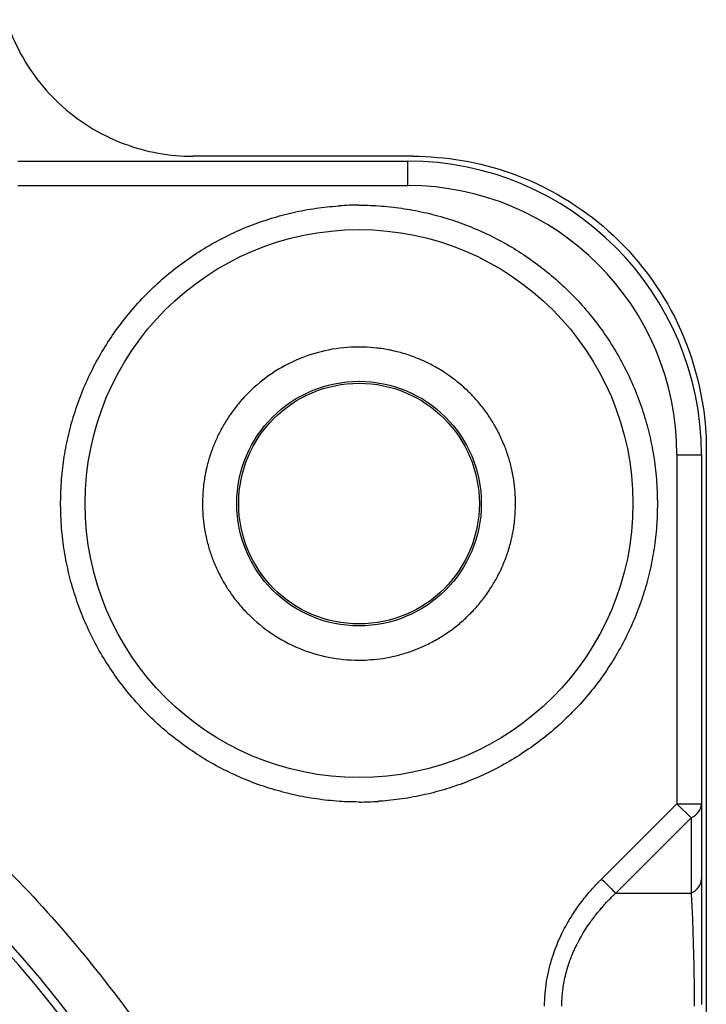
# Model space of a CAD drawing. Header units: millimetres. Extents: x 0 to 7374, y 0 to 4200.
# Tile 31 of 256: x 2046 to 2053, y 945 to 955. Entities that reach past the tile are written whole.
import ezdxf

# ---------------------------------------------------------------- set-up
doc = ezdxf.new("R2010")
doc.units = ezdxf.units.MM
doc.header["$LTSCALE"] = 0.2

# ---------------------------------------------------------------- blocks, each defined once
blk = doc.blocks.new('A$C98759802')
for p, q in [((9.511, 46.5), (13.5, 46.5)), ((13.55, 46.55), (11.3, 46.55)), ((13.5, 46.25), (13.5, 46.5)), ((9.511, 46.25), (13.5, 46.25)), ((16.25, 43.5), (16.25, 39.933)), ((16.25, 43.5), (16.5, 43.5)), ((16.5, 43.5), (16.5, 39.933)), ((15.48, 39.163), (16.25, 39.933)), ((16.394, 39.789), (16.25, 39.933)), ((16.25, 39.933), (16.5, 39.933)), ((16.5, 39.933), (16.5, 39.163)), ((16.394, 39.789), (15.625, 39.019)), ((16.394, 39.789), (16.394, 39.019)), ((15.625, 39.019), (16.394, 39.019))]:
    blk.add_line(p, q)
for centre, radius in [((13, 43), 2.8), ((13, 43), 1.25), ((13, 43), 1.23), ((0, 30), 11.407), ((0, 30), 11.403), ((0, 30), 11.099), ((0, 30), 11.051)]:
    blk.add_circle(centre, radius)
for centre, radius, start, end in [((13.5, 43.5), 3, 0, 90), ((13.5, 43.5), 2.75, 0, 90), ((13.002, 43), 3.05, 90.0414, 93.7974), ((0, 30), 12.697, 114.3067, 65.6933), ((0, 30), 12.619, 114.4631, 65.5369), ((12.999, 42.999), 3.049, 270.0201, 273.7774)]:
    blk.add_arc(centre, radius, start, end)
for centre, major_axis, ratio, start_param, end_param in [((0, 30), (-2.224, -11.913), 0.999998, 0.184575, 2.899213), ((16.25, 39.933), (0.25, 0), 0.707107, 5.327872, 6.283185), ((15.48, 39.163), (0.177, -0.177), 0.000012, 4.712367, 5.667703), ((16.25, 39.163), (0.25, 0), 0.707144, 5.32788, 6.283202)]:
    blk.add_ellipse(centre, major_axis=major_axis, ratio=ratio, start_param=start_param, end_param=end_param)
for points, knots in [([(9.394, 47.945), (9.417, 47.874), (9.443, 47.803), (9.584, 47.489), (9.746, 47.265), (10.117, 46.918), (10.348, 46.771), (10.826, 46.592), (11.069, 46.55), (11.3, 46.55)], [0.6759502, 0.6759502, 0.6759502, 0.6759502, 0.6983124, 0.6983124, 0.7769896, 0.7769896, 0.8531913, 0.8531913, 0.9219806, 0.9219806, 0.9219806, 0.9219806]), ([(13.55, 46.55), (13.881, 46.549), (14.229, 46.493), (14.928, 46.244), (15.272, 46.034), (15.837, 45.53), (16.088, 45.199), (16.432, 44.473), (16.526, 44.079), (16.546, 43.71), (16.549, 43.657), (16.55, 43.604), (16.55, 43.55)], [-0.44495, -0.44495, -0.44495, -0.44495, -0.3464358, -0.3464358, -0.2347936, -0.2347936, -0.1173968, -0.1173968, 0, 0, 0, 0.0168464, 0.0168464, 0.0168464, 0.0168464]), ([(13, 39.95), (12.922, 39.95), (12.846, 39.953), (12.691, 39.965), (12.612, 39.974), (12.459, 39.998), (12.383, 40.012), (12.231, 40.048), (12.155, 40.069), (12.004, 40.116), (11.929, 40.143), (11.784, 40.202), (11.714, 40.233), (11.575, 40.302), (11.506, 40.339), (11.373, 40.419), (11.309, 40.46), (11.182, 40.55), (11.119, 40.598), (10.996, 40.699), (10.937, 40.752), (10.824, 40.862), (10.77, 40.917), (10.667, 41.033), (10.618, 41.094), (10.524, 41.217), (10.479, 41.28), (10.395, 41.411), (10.354, 41.479), (10.279, 41.618), (10.244, 41.69), (10.18, 41.833), (10.152, 41.904), (10.1, 42.05), (10.076, 42.125), (10.036, 42.274), (10.019, 42.349), (9.989, 42.502), (9.978, 42.581), (9.96, 42.739), (9.954, 42.819), (9.949, 42.978), (9.95, 43.054), (9.956, 43.21), (9.962, 43.288), (9.981, 43.442), (9.993, 43.518), (10.023, 43.671), (10.041, 43.748), (10.084, 43.901), (10.108, 43.976), (10.162, 44.124), (10.191, 44.195), (10.256, 44.336), (10.291, 44.406), (10.366, 44.542), (10.406, 44.608), (10.492, 44.738), (10.537, 44.802), (10.635, 44.927), (10.686, 44.989), (10.792, 45.106), (10.846, 45.161), (10.959, 45.268), (11.018, 45.32), (11.14, 45.418), (11.202, 45.464), (11.33, 45.553), (11.396, 45.596), (11.533, 45.675), (11.603, 45.713), (11.744, 45.781), (11.813, 45.811), (11.957, 45.867), (12.031, 45.893), (12.179, 45.938), (12.252, 45.958), (12.404, 45.992), (12.482, 46.007), (12.635, 46.029), (12.711, 46.037), (12.791, 46.043), (12.796, 46.043), (12.8, 46.043)], [0, 0, 0, 0, 0.024368, 0.024368, 0.049526, 0.049526, 0.074329, 0.074329, 0.099664, 0.099664, 0.125, 0.125, 0.149411, 0.149411, 0.174558, 0.174558, 0.19928, 0.19928, 0.22464, 0.22464, 0.25, 0.25, 0.27435, 0.27435, 0.299513, 0.299513, 0.324267, 0.324267, 0.349634, 0.349634, 0.375, 0.375, 0.399348, 0.399348, 0.424511, 0.424511, 0.44915, 0.44915, 0.474575, 0.474575, 0.5, 0.5, 0.524317, 0.524317, 0.549488, 0.549488, 0.574251, 0.574251, 0.599625, 0.599625, 0.625, 0.625, 0.649545, 0.649545, 0.674659, 0.674659, 0.699481, 0.699481, 0.72474, 0.72474, 0.75, 0.75, 0.774436, 0.774436, 0.799577, 0.799577, 0.824454, 0.824454, 0.849727, 0.849727, 0.875, 0.875, 0.899159, 0.899159, 0.924369, 0.924369, 0.948899, 0.948899, 0.97445, 0.97445, 0.998582, 0.998582, 1, 1, 1, 1]), ([(13, 46.05), (13.078, 46.05), (13.154, 46.047), (13.309, 46.035), (13.388, 46.026), (13.541, 46.002), (13.617, 45.988), (13.769, 45.952), (13.845, 45.931), (13.996, 45.884), (14.071, 45.857), (14.216, 45.798), (14.286, 45.767), (14.425, 45.698), (14.494, 45.661), (14.627, 45.581), (14.691, 45.54), (14.818, 45.45), (14.881, 45.402), (15.004, 45.301), (15.063, 45.248), (15.176, 45.138), (15.23, 45.083), (15.333, 44.967), (15.382, 44.906), (15.476, 44.783), (15.521, 44.72), (15.605, 44.589), (15.646, 44.521), (15.721, 44.382), (15.756, 44.31), (15.82, 44.167), (15.848, 44.096), (15.9, 43.95), (15.924, 43.875), (15.964, 43.726), (15.981, 43.651), (16.011, 43.498), (16.022, 43.419), (16.04, 43.261), (16.046, 43.181), (16.049, 43.066), (16.05, 43.033), (16.05, 43)], [0, 0, 0, 0, 0.0243678, 0.0243678, 0.0495258, 0.0495258, 0.0743289, 0.0743289, 0.0996645, 0.0996645, 0.125, 0.125, 0.1494109, 0.1494109, 0.1745581, 0.1745581, 0.1992803, 0.1992803, 0.2246402, 0.2246402, 0.25, 0.25, 0.2743503, 0.2743503, 0.2995127, 0.2995127, 0.3242671, 0.3242671, 0.3496335, 0.3496335, 0.375, 0.375, 0.3993475, 0.3993475, 0.4245107, 0.4245107, 0.4491502, 0.4491502, 0.4745751, 0.4745751, 0.5, 0.5, 0.5104848, 0.5104848, 0.5104848, 0.5104848]), ([(13, 44.6), (12.79, 44.6), (12.582, 44.559), (12.194, 44.398), (12.017, 44.28), (11.869, 44.131)], [0, 0, 0, 0, 0.0630812, 0.0630812, 0.1261625, 0.1261625, 0.1261625, 0.1261625]), ([(14.131, 44.131), (14.1, 44.163), (14.067, 44.193), (14.034, 44.221), (14, 44.25), (13.965, 44.277), (13.928, 44.303), (13.915, 44.312), (13.902, 44.321), (13.889, 44.33), (13.854, 44.354), (13.817, 44.376), (13.78, 44.397), (13.742, 44.418), (13.704, 44.438), (13.665, 44.455), (13.648, 44.463), (13.63, 44.471), (13.612, 44.478), (13.571, 44.495), (13.53, 44.511), (13.488, 44.524), (13.445, 44.538), (13.402, 44.549), (13.359, 44.559), (13.344, 44.563), (13.329, 44.566), (13.314, 44.569), (13.27, 44.578), (13.225, 44.585), (13.18, 44.59), (13.135, 44.595), (13.09, 44.598), (13.045, 44.599), (13.03, 44.6), (13.015, 44.6), (13, 44.6)], [0, 0, 0, 0, 0.000132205, 0.000132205, 0.000132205, 0.000265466, 0.000265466, 0.000265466, 0.00031299, 0.00031299, 0.00031299, 0.000440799, 0.000440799, 0.000440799, 0.000568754, 0.000568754, 0.000568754, 0.00062598, 0.00062598, 0.00062598, 0.000759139, 0.000759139, 0.000759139, 0.000892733, 0.000892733, 0.000892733, 0.00093897, 0.00093897, 0.00093897, 0.001073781, 0.001073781, 0.001073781, 0.001207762, 0.001207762, 0.001207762, 0.001251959, 0.001251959, 0.001251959, 0.001251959]), ([(11.869, 44.131), (11.837, 44.1), (11.807, 44.067), (11.779, 44.034), (11.75, 44), (11.723, 43.965), (11.697, 43.928), (11.688, 43.915), (11.679, 43.902), (11.67, 43.889), (11.646, 43.854), (11.624, 43.817), (11.603, 43.78), (11.582, 43.742), (11.562, 43.704), (11.545, 43.665), (11.537, 43.648), (11.529, 43.63), (11.522, 43.612), (11.505, 43.571), (11.489, 43.53), (11.476, 43.488), (11.462, 43.445), (11.451, 43.402), (11.441, 43.359), (11.437, 43.344), (11.434, 43.329), (11.431, 43.314), (11.422, 43.269), (11.415, 43.224), (11.41, 43.179), (11.405, 43.134), (11.402, 43.089), (11.401, 43.043), (11.4, 43.029), (11.4, 43.014), (11.4, 43)], [0, 0, 0, 0, 0.000132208, 0.000132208, 0.000132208, 0.000265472, 0.000265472, 0.000265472, 0.000313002, 0.000313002, 0.000313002, 0.000440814, 0.000440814, 0.000440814, 0.000568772, 0.000568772, 0.000568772, 0.000626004, 0.000626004, 0.000626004, 0.000759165, 0.000759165, 0.000759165, 0.000892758, 0.000892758, 0.000892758, 0.000939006, 0.000939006, 0.000939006, 0.001074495, 0.001074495, 0.001074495, 0.001209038, 0.001209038, 0.001209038, 0.001252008, 0.001252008, 0.001252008, 0.001252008]), ([(14.6, 43), (14.6, 43.041), (14.598, 43.082), (14.595, 43.122), (14.592, 43.162), (14.588, 43.202), (14.582, 43.242), (14.578, 43.265), (14.574, 43.289), (14.569, 43.312), (14.561, 43.354), (14.551, 43.395), (14.539, 43.437), (14.528, 43.478), (14.514, 43.518), (14.5, 43.558), (14.493, 43.576), (14.486, 43.595), (14.478, 43.612), (14.461, 43.655), (14.441, 43.696), (14.42, 43.737), (14.399, 43.778), (14.376, 43.817), (14.352, 43.856), (14.345, 43.867), (14.338, 43.877), (14.331, 43.888), (14.306, 43.926), (14.279, 43.963), (14.25, 43.999), (14.221, 44.035), (14.191, 44.07), (14.159, 44.103), (14.15, 44.113), (14.141, 44.122), (14.131, 44.131)], [0, 0, 0, 0, 0.000121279, 0.000121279, 0.000121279, 0.000242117, 0.000242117, 0.000242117, 0.000312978, 0.000312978, 0.000312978, 0.00044058, 0.00044058, 0.00044058, 0.000567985, 0.000567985, 0.000567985, 0.000625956, 0.000625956, 0.000625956, 0.000763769, 0.000763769, 0.000763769, 0.000901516, 0.000901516, 0.000901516, 0.000938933, 0.000938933, 0.000938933, 0.001076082, 0.001076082, 0.001076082, 0.001213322, 0.001213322, 0.001213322, 0.001251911, 0.001251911, 0.001251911, 0.001251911]), ([(11.4, 43), (11.4, 42.959), (11.402, 42.918), (11.405, 42.878), (11.408, 42.838), (11.412, 42.798), (11.418, 42.758), (11.422, 42.735), (11.426, 42.711), (11.431, 42.688), (11.439, 42.646), (11.449, 42.605), (11.461, 42.563), (11.472, 42.522), (11.486, 42.482), (11.5, 42.442), (11.507, 42.424), (11.514, 42.405), (11.522, 42.388), (11.539, 42.345), (11.559, 42.304), (11.58, 42.263), (11.601, 42.222), (11.624, 42.183), (11.648, 42.144), (11.655, 42.133), (11.662, 42.123), (11.669, 42.112), (11.694, 42.074), (11.721, 42.037), (11.75, 42.001), (11.779, 41.965), (11.809, 41.93), (11.841, 41.897), (11.85, 41.887), (11.859, 41.878), (11.869, 41.869)], [0, 0, 0, 0, 0.000121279, 0.000121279, 0.000121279, 0.000242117, 0.000242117, 0.000242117, 0.000312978, 0.000312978, 0.000312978, 0.00044058, 0.00044058, 0.00044058, 0.000567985, 0.000567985, 0.000567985, 0.000625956, 0.000625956, 0.000625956, 0.000763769, 0.000763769, 0.000763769, 0.000901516, 0.000901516, 0.000901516, 0.000938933, 0.000938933, 0.000938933, 0.001076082, 0.001076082, 0.001076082, 0.001213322, 0.001213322, 0.001213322, 0.001251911, 0.001251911, 0.001251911, 0.001251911]), ([(16.05, 43), (16.05, 42.923), (16.047, 42.846), (16.036, 42.693), (16.027, 42.616), (16.004, 42.464), (15.99, 42.388), (15.956, 42.239), (15.936, 42.165), (15.898, 42.044), (15.882, 41.996), (15.838, 41.876), (15.809, 41.805), (15.744, 41.664), (15.709, 41.594), (15.634, 41.458), (15.594, 41.392), (15.508, 41.262), (15.463, 41.198), (15.365, 41.072), (15.314, 41.011), (15.208, 40.894), (15.154, 40.839), (15.041, 40.732), (14.982, 40.68), (14.86, 40.582), (14.798, 40.536), (14.67, 40.447), (14.604, 40.404), (14.467, 40.325), (14.397, 40.287), (14.256, 40.22), (14.187, 40.189), (14.043, 40.133), (13.969, 40.107), (13.821, 40.062), (13.748, 40.042), (13.596, 40.008), (13.518, 39.993), (13.365, 39.971), (13.289, 39.963), (13.209, 39.957), (13.204, 39.957), (13.2, 39.957)], [0.5104848, 0.5104848, 0.5104848, 0.5104848, 0.5349399, 0.5349399, 0.5596881, 0.5596881, 0.5844376, 0.5844376, 0.6089678, 0.6089678, 0.625, 0.625, 0.6495468, 0.6495468, 0.6746601, 0.6746601, 0.6994844, 0.6994844, 0.7247422, 0.7247422, 0.75, 0.75, 0.7744372, 0.7744372, 0.7995779, 0.7995779, 0.8244595, 0.8244595, 0.8497297, 0.8497297, 0.875, 0.875, 0.8991719, 0.8991719, 0.9243789, 0.9243789, 0.948912, 0.948912, 0.974456, 0.974456, 0.9985851, 0.9985851, 1, 1, 1, 1]), ([(14.131, 41.869), (14.163, 41.9), (14.193, 41.933), (14.221, 41.966), (14.25, 42), (14.277, 42.035), (14.303, 42.072), (14.312, 42.085), (14.321, 42.098), (14.33, 42.111), (14.354, 42.146), (14.376, 42.183), (14.397, 42.22), (14.418, 42.258), (14.438, 42.296), (14.455, 42.335), (14.463, 42.352), (14.471, 42.37), (14.478, 42.388), (14.495, 42.429), (14.511, 42.47), (14.524, 42.512), (14.538, 42.555), (14.549, 42.598), (14.559, 42.641), (14.563, 42.656), (14.566, 42.671), (14.569, 42.686), (14.578, 42.731), (14.585, 42.776), (14.59, 42.821), (14.595, 42.866), (14.598, 42.911), (14.599, 42.957), (14.6, 42.971), (14.6, 42.986), (14.6, 43)], [0, 0, 0, 0, 0.000132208, 0.000132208, 0.000132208, 0.000265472, 0.000265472, 0.000265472, 0.000313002, 0.000313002, 0.000313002, 0.000440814, 0.000440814, 0.000440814, 0.000568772, 0.000568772, 0.000568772, 0.000626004, 0.000626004, 0.000626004, 0.000759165, 0.000759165, 0.000759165, 0.000892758, 0.000892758, 0.000892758, 0.000939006, 0.000939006, 0.000939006, 0.001074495, 0.001074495, 0.001074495, 0.001209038, 0.001209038, 0.001209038, 0.001252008, 0.001252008, 0.001252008, 0.001252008]), ([(5.55, 41.974), (6.205, 41.67), (6.822, 41.322), (7.402, 40.93), (8.003, 40.523), (8.574, 40.061), (9.116, 39.543), (9.669, 39.015), (10.172, 38.443), (10.627, 37.826), (11.084, 37.205), (11.484, 36.549), (11.826, 35.857), (12.166, 35.172), (12.446, 34.451), (12.667, 33.694), (12.883, 32.954), (13.032, 32.212), (13.116, 31.468), (13.197, 30.741), (13.218, 30.012), (13.178, 29.28), (13.139, 28.565), (13.042, 27.858), (12.888, 27.158), (12.733, 26.454), (12.526, 25.776), (12.267, 25.126), (11.999, 24.451), (11.671, 23.793), (11.282, 23.153), (10.885, 22.499), (10.435, 21.884), (9.93, 21.307), (9.422, 20.727), (8.868, 20.196), (8.266, 19.712), (7.67, 19.233), (7.026, 18.804), (6.334, 18.426), (5.658, 18.056), (4.966, 17.75), (4.257, 17.508), (3.565, 17.272), (2.858, 17.095), (2.135, 16.976), (1.428, 16.861), (0.717, 16.803), (0, 16.803)], [0, 0, 0, 0, 0.0625, 0.0625, 0.0625, 0.125, 0.125, 0.125, 0.1875, 0.1875, 0.1875, 0.25, 0.25, 0.25, 0.3125, 0.3125, 0.3125, 0.375, 0.375, 0.375, 0.4375, 0.4375, 0.4375, 0.5, 0.5, 0.5, 0.5625, 0.5625, 0.5625, 0.625, 0.625, 0.625, 0.6875, 0.6875, 0.6875, 0.75, 0.75, 0.75, 0.8125, 0.8125, 0.8125, 0.875, 0.875, 0.875, 0.9375, 0.9375, 0.9375, 1, 1, 1, 1]), ([(11.869, 41.869), (12.017, 41.72), (12.193, 41.602), (12.582, 41.441), (12.79, 41.4), (13, 41.4)], [-0.1261525, -0.1261525, -0.1261525, -0.1261525, -0.0630763, -0.0630763, 0, 0, 0, 0]), ([(13, 41.4), (13.041, 41.4), (13.082, 41.402), (13.122, 41.405), (13.162, 41.408), (13.202, 41.412), (13.242, 41.418), (13.266, 41.422), (13.289, 41.426), (13.312, 41.431), (13.354, 41.439), (13.396, 41.449), (13.437, 41.461), (13.478, 41.472), (13.518, 41.486), (13.558, 41.5), (13.577, 41.507), (13.595, 41.514), (13.612, 41.522), (13.655, 41.539), (13.697, 41.559), (13.737, 41.58), (13.778, 41.601), (13.817, 41.624), (13.856, 41.648), (13.867, 41.655), (13.877, 41.662), (13.888, 41.669), (13.926, 41.694), (13.963, 41.721), (13.999, 41.75), (14.035, 41.779), (14.07, 41.809), (14.103, 41.841), (14.113, 41.85), (14.122, 41.859), (14.131, 41.869)], [0, 0, 0, 0, 0.000121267, 0.000121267, 0.000121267, 0.000242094, 0.000242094, 0.000242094, 0.000312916, 0.000312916, 0.000312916, 0.000440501, 0.000440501, 0.000440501, 0.000567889, 0.000567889, 0.000567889, 0.000625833, 0.000625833, 0.000625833, 0.000763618, 0.000763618, 0.000763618, 0.000901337, 0.000901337, 0.000901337, 0.000938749, 0.000938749, 0.000938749, 0.001075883, 0.001075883, 0.001075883, 0.001213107, 0.001213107, 0.001213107, 0.001251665, 0.001251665, 0.001251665, 0.001251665]), ([(0, 41.807), (0.741, 41.807), (1.461, 41.742), (2.158, 41.612), (2.892, 41.476), (3.621, 41.264), (4.346, 40.978), (5.091, 40.683), (5.8, 40.315), (6.471, 39.875), (7.149, 39.431), (7.775, 38.922), (8.348, 38.348), (8.916, 37.781), (9.428, 37.148), (9.884, 36.449), (10.326, 35.77), (10.691, 35.069), (10.978, 34.346), (11.116, 33.995), (11.241, 33.629), (11.35, 33.246), (11.456, 32.875), (11.543, 32.509), (11.609, 32.148), (11.741, 31.439), (11.806, 30.723), (11.807, 30), (11.807, 29.259), (11.742, 28.54), (11.612, 27.842), (11.476, 27.108), (11.264, 26.379), (10.978, 25.654), (10.683, 24.909), (10.315, 24.2), (9.875, 23.529), (9.431, 22.851), (8.922, 22.225), (8.348, 21.652), (7.781, 21.084), (7.148, 20.572), (6.449, 20.116), (5.77, 19.674), (5.069, 19.309), (4.346, 19.022), (3.995, 18.884), (3.629, 18.759), (3.246, 18.65), (2.875, 18.544), (2.509, 18.457), (2.148, 18.391), (1.439, 18.259), (0.723, 18.193), (0, 18.193)], [0, 0, 0, 0, 0.0625, 0.0625, 0.0625, 0.125, 0.125, 0.125, 0.1875, 0.1875, 0.1875, 0.25, 0.25, 0.25, 0.3125, 0.3125, 0.3125, 0.375, 0.375, 0.375, 0.40625, 0.40625, 0.40625, 0.4375, 0.4375, 0.4375, 0.5, 0.5, 0.5, 0.5625, 0.5625, 0.5625, 0.625, 0.625, 0.625, 0.6875, 0.6875, 0.6875, 0.75, 0.75, 0.75, 0.8125, 0.8125, 0.8125, 0.875, 0.875, 0.875, 0.90625, 0.90625, 0.90625, 0.9375, 0.9375, 0.9375, 1, 1, 1, 1]), ([(0, 40.651), (0.65, 40.651), (1.299, 40.592), (1.938, 40.474), (2.272, 40.412), (2.603, 40.334), (2.929, 40.239), (2.958, 40.231), (3.072, 40.199), (3.293, 40.129), (3.43, 40.083), (3.554, 40.041), (3.758, 39.967), (3.88, 39.92), (3.921, 39.904), (3.998, 39.873), (4.237, 39.776), (4.642, 39.589), (4.88, 39.465), (5.25, 39.273), (5.56, 39.085), (5.818, 38.917), (5.944, 38.834), (6.221, 38.646), (6.541, 38.405), (6.71, 38.269), (6.922, 38.098), (7.265, 37.795), (7.464, 37.599), (7.532, 37.532), (8.044, 37.019), (8.965, 35.888), (9.637, 34.595), (9.904, 33.921), (9.938, 33.835), (10.035, 33.585), (10.172, 33.175), (10.244, 32.927), (10.353, 32.549), (10.425, 32.22), (10.476, 31.947), (10.525, 31.681), (10.575, 31.357), (10.609, 30.974), (10.63, 30.735), (10.65, 30.332), (10.651, 30.085), (10.651, 30), (10.651, 29.35), (10.592, 28.701), (10.474, 28.062), (10.412, 27.728), (10.334, 27.397), (10.239, 27.071), (10.231, 27.042), (10.199, 26.929), (10.13, 26.707), (10.083, 26.57), (10.041, 26.446), (9.967, 26.242), (9.92, 26.12), (9.904, 26.079), (9.873, 26.002), (9.776, 25.763), (9.589, 25.358), (9.465, 25.12), (9.273, 24.75), (9.085, 24.44), (8.917, 24.182), (8.834, 24.056), (8.646, 23.779), (8.405, 23.459), (8.269, 23.29), (8.098, 23.078), (7.795, 22.735), (7.599, 22.536), (7.532, 22.468), (7.019, 21.956), (5.888, 21.035), (4.595, 20.363), (3.921, 20.096), (3.835, 20.063), (3.586, 19.965), (3.175, 19.828), (2.927, 19.756), (2.549, 19.647), (2.221, 19.575), (1.947, 19.524), (1.682, 19.475), (1.358, 19.425), (0.974, 19.391), (0.736, 19.37), (0.334, 19.35), (0.086, 19.349), (0, 19.349)], [0, 0, 0, 0, 0.0625, 0.0625, 0.0625, 0.09375, 0.09375, 0.09375, 0.101562, 0.109375, 0.109375, 0.109375, 0.117188, 0.125, 0.125, 0.125, 0.140625, 0.15625, 0.15625, 0.15625, 0.1875, 0.1875, 0.1875, 0.203125, 0.21875, 0.21875, 0.21875, 0.234375, 0.25, 0.25, 0.25, 0.3125, 0.375, 0.375, 0.375, 0.390625, 0.40625, 0.40625, 0.40625, 0.4375, 0.4375, 0.4375, 0.46875, 0.46875, 0.46875, 0.484375, 0.5, 0.5, 0.5, 0.5625, 0.5625, 0.5625, 0.59375, 0.59375, 0.59375, 0.601562, 0.609375, 0.609375, 0.609375, 0.617188, 0.625, 0.625, 0.625, 0.640625, 0.65625, 0.65625, 0.65625, 0.6875, 0.6875, 0.6875, 0.703125, 0.71875, 0.71875, 0.71875, 0.734375, 0.75, 0.75, 0.75, 0.8125, 0.875, 0.875, 0.875, 0.890625, 0.90625, 0.90625, 0.90625, 0.9375, 0.9375, 0.9375, 0.96875, 0.96875, 0.96875, 0.984375, 1, 1, 1, 1]), ([(14.896, 37.864), (14.897, 37.906), (14.898, 37.948), (14.906, 38.033), (14.911, 38.075), (14.924, 38.159), (14.933, 38.202), (14.953, 38.285), (14.965, 38.327), (14.989, 38.402), (15.001, 38.437), (15.027, 38.502), (15.04, 38.534), (15.055, 38.565), (15.065, 38.588), (15.077, 38.613), (15.105, 38.666), (15.12, 38.695), (15.155, 38.755), (15.174, 38.785), (15.208, 38.838), (15.223, 38.859), (15.238, 38.88), (15.256, 38.906), (15.273, 38.929), (15.307, 38.972), (15.324, 38.992), (15.355, 39.03), (15.37, 39.047), (15.397, 39.077), (15.41, 39.091), (15.432, 39.115), (15.442, 39.125), (15.459, 39.142), (15.466, 39.149), (15.476, 39.159), (15.479, 39.162), (15.48, 39.163), (15.48, 39.163), (15.48, 39.163)], [-1, -1, -1, -1, -0.8998456, -0.8998456, -0.8066927, -0.8066927, -0.71689, -0.71689, -0.6317733, -0.6317733, -0.5625413, -0.5625413, -0.5, -0.5, -0.5, -0.4293844, -0.4293844, -0.3591017, -0.3591017, -0.2926333, -0.2926333, -0.25, -0.25, -0.25, -0.2179243, -0.2179243, -0.1847554, -0.1847554, -0.1504912, -0.1504912, -0.1152079, -0.1152079, -0.0787715, -0.0787715, -0.0418792, -0.0418792, -0.0046519, -0.0046519, -0.0000005, -0.0000005, -0.0000005, -0.0000005]), ([(15.073, 37.864), (15.073, 37.898), (15.075, 37.932), (15.081, 38.016), (15.088, 38.067), (15.107, 38.166), (15.12, 38.215), (15.137, 38.271), (15.139, 38.278), (15.154, 38.325), (15.169, 38.365), (15.191, 38.417), (15.197, 38.43), (15.209, 38.456), (15.215, 38.468), (15.221, 38.481), (15.222, 38.482), (15.226, 38.491), (15.228, 38.496), (15.232, 38.504), (15.234, 38.507), (15.24, 38.519), (15.246, 38.529), (15.259, 38.554), (15.267, 38.569), (15.287, 38.603), (15.298, 38.622), (15.325, 38.665), (15.341, 38.688), (15.368, 38.727), (15.379, 38.741), (15.394, 38.762), (15.398, 38.767), (15.415, 38.79), (15.428, 38.807), (15.445, 38.827), (15.448, 38.831), (15.468, 38.855), (15.484, 38.873), (15.514, 38.907), (15.528, 38.922), (15.549, 38.945), (15.558, 38.953), (15.577, 38.972), (15.587, 38.982), (15.603, 38.999), (15.61, 39.005), (15.62, 39.015), (15.623, 39.018), (15.625, 39.019)], [0, 0, 0, 0, 0.0783462, 0.0783462, 0.1948964, 0.1948964, 0.3118915, 0.3118915, 0.3284668, 0.3284668, 0.4263239, 0.4263239, 0.4588739, 0.4588739, 0.4948653, 0.4948653, 0.5, 0.5, 0.5236171, 0.5236171, 0.5412931, 0.5412931, 0.5832689, 0.5832689, 0.6268568, 0.6268568, 0.6714077, 0.6714077, 0.7164855, 0.7164855, 0.7414776, 0.7414776, 0.75, 0.75, 0.7770043, 0.7770043, 0.7842228, 0.7842228, 0.8194792, 0.8194792, 0.856316, 0.856316, 0.8816479, 0.8816479, 0.9202732, 0.9202732, 0.9601308, 0.9601308, 0.9999884, 0.9999884, 0.9999884, 0.9999884]), ([(16.394, 39.019), (16.395, 39.011), (16.395, 39.003), (16.401, 38.914), (16.405, 38.826), (16.412, 38.656), (16.414, 38.576), (16.416, 38.491), (16.417, 38.487), (16.417, 38.48), (16.417, 38.463), (16.417, 38.453), (16.418, 38.431), (16.418, 38.419), (16.419, 38.391), (16.42, 38.374), (16.421, 38.337), (16.421, 38.317), (16.422, 38.273), (16.423, 38.25), (16.423, 38.213), (16.424, 38.199), (16.424, 38.186), (16.424, 38.149), (16.425, 38.113), (16.426, 38.043), (16.426, 38.008), (16.427, 37.96), (16.427, 37.946), (16.427, 37.908), (16.427, 37.886), (16.427, 37.864)], [0.0000004, 0.0000004, 0.0000004, 0.0000004, 0.0265456, 0.0265456, 0.2859063, 0.2859063, 0.5, 0.5, 0.5, 0.5410261, 0.5410261, 0.5811015, 0.5811015, 0.6160741, 0.6160741, 0.6553868, 0.6553868, 0.6938319, 0.6938319, 0.7307876, 0.7307876, 0.75, 0.75, 0.75, 0.8256267, 0.8256267, 0.9053635, 0.9053635, 0.940938, 0.940938, 1, 1, 1, 1]), ([(16.501, 38.493), (16.501, 38.486), (16.501, 38.48), (16.501, 38.432), (16.501, 38.391), (16.501, 38.306), (16.501, 38.263), (16.501, 38.177), (16.501, 38.135), (16.5, 38.05), (16.5, 38.007), (16.5, 37.937), (16.5, 37.908), (16.5, 37.88)], [-0.4519001, -0.4519001, -0.4519001, -0.4519001, -0.4388658, -0.4388658, -0.3569281, -0.3569281, -0.2676962, -0.2676962, -0.1773134, -0.1773134, -0.0808565, -0.0808565, -0.0129685, -0.0129685, -0.0129685, -0.0129685])]:
    blk.add_open_spline(points, degree=3, knots=knots)
blk.add_rational_spline([(16.55, 43.55), (16.55, 30.58), (16.55, 16.45)], [1, 1.00089742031, 1], degree=2)
for points in [[(16.5, 39.163), (16.5, 39.115), (16.5, 39.065), (16.5, 39.013)], [(16.5, 39.013), (16.501, 38.857), (16.501, 38.681), (16.501, 38.493)]]:
    blk.add_open_spline(points, degree=3)

msp = doc.modelspace()

# ---------------------------------------------------------------- block references
msp.add_blockref('A$C98759802', (2036.257, 907.397))

doc.saveas('drawing.dxf')
